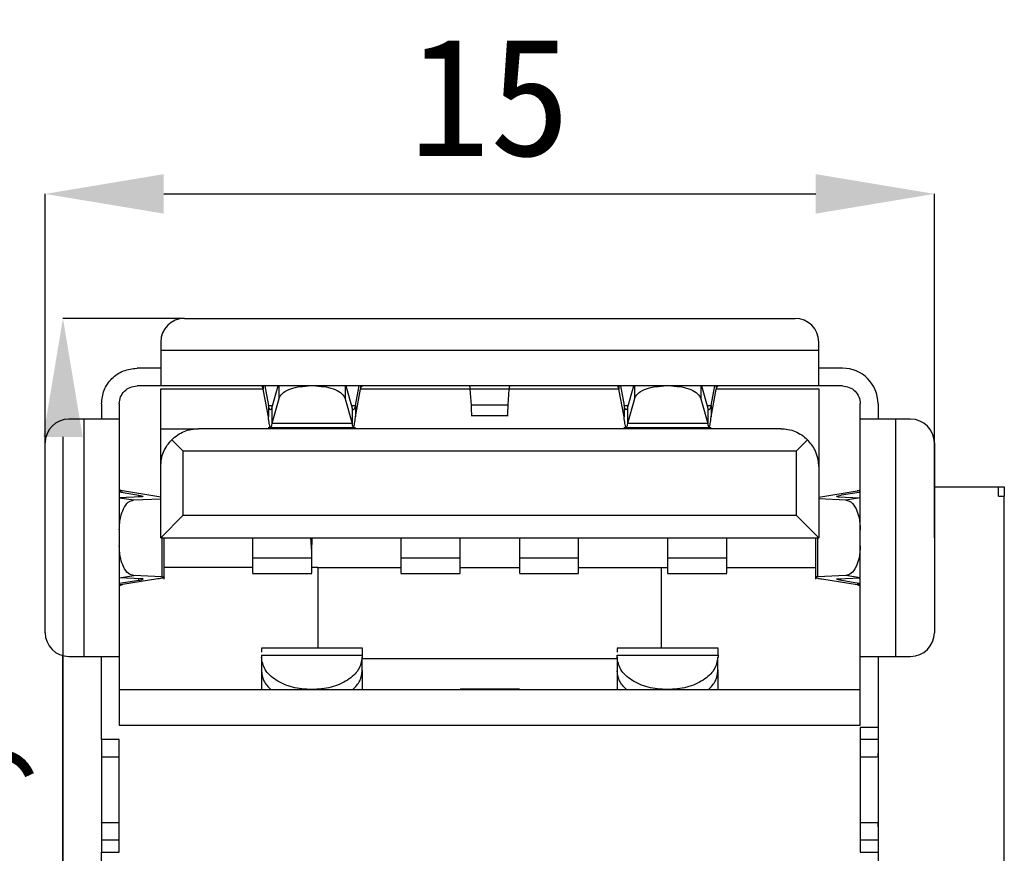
# Model space of a CAD drawing. Header units: millimetres. Extents: x 1603 to 1900, y 1655 to 2075.
# Tile 47 of 52: x 1839 to 1855, y 1878 to 1892. Entities that reach past the tile are written whole.
import ezdxf

# ---------------------------------------------------------------- set-up
doc = ezdxf.new("R2010")
doc.units = ezdxf.units.MM
doc.styles.add('黑体高度2mm', font='simhei.ttf', dxfattribs={"height": 2})
doc.dimstyles.new('红色高度2mm', dxfattribs={"dimtxt": 2, "dimasz": 2, "dimexe": 0, "dimexo": 0, "dimtad": 1, "dimdec": 1, "dimtxsty": '黑体高度2mm', "dimcen": 2.5, "dimclrd": 1, "dimclre": 1, "dimclrt": 1, "dimadec": 0, "dimazin": 0, "dimtfac": 1, "dimtdec": 1, "dimtmove": 0, "dimatfit": 3, "dimfxl": 1, "dimarcsym": 0})

# ---------------------------------------------------------------- blocks, each defined once
blk = doc.blocks.new('*D118')
at = {"color": 1, "lineweight": -2, "transparency": 16777216}
for p, q in [((1841.538, 1887.202), (1839.488, 1887.202)), ((1839.488, 1885.202), (1839.488, 1872.862)), ((1841.538, 1870.862), (1839.488, 1870.862))]:
    blk.add_line(p, q, dxfattribs=at)
at = {"color": 1, "transparency": 16777216}
for points in [[(1839.155, 1885.202), (1839.822, 1885.202), (1839.488, 1887.202)], [(1839.155, 1872.862), (1839.822, 1872.862), (1839.488, 1870.862)]]:
    blk.add_solid(points, dxfattribs=at)
at = {"layer": 'Defpoints', "color": 0, "transparency": 16777216}
for p in [(1841.538, 1887.202), (1839.488, 1870.862), (1841.538, 1870.862)]:
    blk.add_point(p, dxfattribs=at)
at = {"color": 1, "transparency": 16777216, "insert": (1837.74, 1879.032), "char_height": 2, "attachment_point": 5, "rotation": 90, "style": '黑体高度2mm'}
blk.add_mtext('16,3', dxfattribs=at)
blk = doc.blocks.new('*D119')
at = {"color": 1, "lineweight": -2, "transparency": 16777216}
for p, q in [((1839.188, 1883.502), (1839.188, 1889.301)), ((1841.188, 1889.301), (1852.188, 1889.301)), ((1854.188, 1883.502), (1854.188, 1889.301))]:
    blk.add_line(p, q, dxfattribs=at)
at = {"color": 1, "transparency": 16777216}
for points in [[(1841.188, 1889.634), (1841.188, 1888.968), (1839.188, 1889.301)], [(1852.188, 1889.634), (1852.188, 1888.968), (1854.188, 1889.301)]]:
    blk.add_solid(points, dxfattribs=at)
at = {"layer": 'Defpoints', "color": 0, "transparency": 16777216}
for p in [(1854.188, 1889.301), (1839.188, 1883.502), (1854.188, 1883.502)]:
    blk.add_point(p, dxfattribs=at)
at = {"color": 1, "transparency": 16777216, "insert": (1846.688, 1890.926), "char_height": 2, "attachment_point": 5, "style": '黑体高度2mm'}
blk.add_mtext('15', dxfattribs=at)

msp = doc.modelspace()

# ---------------------------------------------------------------- linework, layer by layer
at = {"color": 7, "linetype": 'Continuous', "lineweight": 25}
for p, q in [((1841.538, 1887.202), (1851.838, 1887.202)), ((1841.138, 1886.802), (1841.138, 1886.662)), ((1852.238, 1886.662), (1852.238, 1886.802)), ((1852.238, 1886.662), (1841.138, 1886.662)), ((1841.138, 1886.362), (1840.738, 1886.362)), ((1852.638, 1886.362), (1852.238, 1886.362)), ((1841.138, 1886.062), (1840.738, 1886.062)), ((1852.238, 1886.062), (1841.138, 1886.062)), ((1841.936, 1886.062), (1841.936, 1886.06)), ((1842.868, 1886.062), (1842.868, 1886.008)), ((1842.894, 1886.062), (1842.954, 1885.733)), ((1843.012, 1885.688), (1843.117, 1886.062)), ((1844.26, 1886.062), (1844.365, 1885.688)), ((1844.423, 1885.733), (1844.483, 1886.062)), ((1844.509, 1886.062), (1844.509, 1886.008)), ((1845.441, 1886.06), (1845.441, 1886.062)), ((1847.936, 1886.062), (1847.936, 1886.06)), ((1848.868, 1886.062), (1848.868, 1886.008)), ((1848.894, 1886.062), (1848.954, 1885.733)), ((1849.012, 1885.688), (1849.117, 1886.062)), ((1850.26, 1886.062), (1850.365, 1885.688)), ((1850.423, 1885.733), (1850.483, 1886.062)), ((1850.509, 1886.062), (1850.509, 1886.008)), ((1851.441, 1886.06), (1851.441, 1886.062)), ((1852.638, 1886.062), (1852.238, 1886.062)), ((1841.138, 1886.012), (1842.867, 1886.012)), ((1842.954, 1885.54), (1842.868, 1886.008)), ((1844.423, 1885.54), (1844.509, 1886.008)), ((1844.51, 1886.012), (1846.361, 1886.012)), ((1847.018, 1886.008), (1846.359, 1886.008)), ((1846.378, 1885.74), (1846.359, 1886.008)), ((1846.999, 1885.74), (1847.018, 1886.008)), ((1847.016, 1886.012), (1848.87, 1886.012)), ((1848.954, 1885.54), (1848.868, 1886.008)), ((1850.423, 1885.54), (1850.509, 1886.008)), ((1850.51, 1886.012), (1852.238, 1886.012)), ((1840.138, 1885.762), (1840.138, 1885.502)), ((1840.438, 1885.762), (1840.438, 1885.502)), ((1842.954, 1885.733), (1842.954, 1885.54)), ((1843.129, 1885.846), (1843.012, 1885.429)), ((1844.248, 1885.846), (1844.365, 1885.429)), ((1844.423, 1885.733), (1844.423, 1885.54)), ((1846.999, 1885.74), (1846.378, 1885.74)), ((1848.954, 1885.733), (1848.954, 1885.54)), ((1849.129, 1885.846), (1849.012, 1885.429)), ((1850.248, 1885.846), (1850.365, 1885.429)), ((1850.423, 1885.733), (1850.423, 1885.54)), ((1852.938, 1885.502), (1852.938, 1885.762)), ((1853.238, 1885.762), (1853.238, 1885.502)), ((1843.012, 1885.688), (1843.012, 1885.429)), ((1844.365, 1885.688), (1844.365, 1885.429)), ((1849.012, 1885.688), (1849.012, 1885.429)), ((1850.365, 1885.688), (1850.365, 1885.429)), ((1839.838, 1885.502), (1839.588, 1885.502)), ((1839.838, 1885.502), (1839.838, 1881.502)), ((1840.438, 1885.502), (1840.438, 1881.502)), ((1844.365, 1885.429), (1843.012, 1885.429)), ((1846.376, 1885.562), (1847.001, 1885.562)), ((1850.365, 1885.429), (1849.012, 1885.429)), ((1852.938, 1881.502), (1852.938, 1885.502)), ((1853.538, 1881.502), (1853.538, 1885.502)), ((1853.788, 1885.502), (1853.538, 1885.502)), ((1841.138, 1885.342), (1841.773, 1885.342)), ((1841.138, 1884.707), (1841.138, 1885.342)), ((1851.598, 1885.342), (1841.773, 1885.342)), ((1842.952, 1885.362), (1844.425, 1885.362)), ((1848.952, 1885.362), (1850.425, 1885.362)), ((1839.188, 1881.902), (1839.188, 1885.102)), ((1841.518, 1884.962), (1841.324, 1885.156)), ((1852.051, 1885.154), (1851.858, 1884.962)), ((1854.188, 1885.102), (1854.188, 1881.902)), ((1840.44, 1885.003), (1840.438, 1885.003)), ((1851.858, 1884.962), (1841.518, 1884.962)), ((1841.518, 1883.882), (1841.518, 1884.962)), ((1851.858, 1884.962), (1851.858, 1883.882)), ((1841.138, 1883.502), (1841.138, 1884.707)), ((1852.238, 1884.702), (1852.238, 1883.502)), ((1840.438, 1884.292), (1840.492, 1884.292)), ((1840.767, 1884.217), (1840.438, 1884.269)), ((1841.138, 1884.188), (1840.492, 1884.292)), ((1852.238, 1884.188), (1852.885, 1884.291)), ((1852.92, 1884.266), (1852.621, 1884.218)), ((1852.938, 1884.291), (1852.885, 1884.291)), ((1854.188, 1884.362), (1855.268, 1884.362)), ((1855.268, 1884.362), (1855.368, 1884.362)), ((1855.268, 1884.201), (1855.268, 1884.362)), ((1855.368, 1884.362), (1855.368, 1884.201)), ((1840.812, 1884.192), (1840.438, 1884.176)), ((1840.683, 1884.14), (1841.138, 1884.159)), ((1852.694, 1884.139), (1852.238, 1884.159)), ((1852.565, 1884.192), (1852.938, 1884.176)), ((1855.268, 1884.201), (1855.368, 1884.201)), ((1855.368, 1871.862), (1855.368, 1884.201)), ((1841.138, 1883.502), (1841.518, 1883.882)), ((1841.518, 1883.882), (1851.858, 1883.882)), ((1851.858, 1883.882), (1852.238, 1883.502)), ((1841.138, 1883.502), (1852.238, 1883.502)), ((1841.155, 1883.502), (1841.155, 1882.843)), ((1841.196, 1882.803), (1841.196, 1883.502)), ((1842.688, 1883.502), (1842.688, 1883.162)), ((1843.688, 1883.272), (1843.668, 1883.502)), ((1843.679, 1883.502), (1843.688, 1883.39)), ((1843.688, 1883.502), (1843.688, 1883.39)), ((1845.188, 1883.502), (1845.188, 1883.162)), ((1846.188, 1883.162), (1846.188, 1883.502)), ((1847.188, 1883.502), (1847.188, 1883.162)), ((1848.188, 1883.162), (1848.188, 1883.502)), ((1849.688, 1883.502), (1849.688, 1883.162)), ((1850.688, 1883.162), (1850.688, 1883.502)), ((1852.182, 1883.502), (1852.182, 1882.803)), ((1852.222, 1882.844), (1852.222, 1883.502)), ((1843.688, 1883.272), (1843.688, 1883.39)), ((1843.688, 1883.162), (1843.688, 1883.272)), ((1842.688, 1883.162), (1843.688, 1883.162)), ((1845.188, 1883.162), (1846.188, 1883.162)), ((1847.188, 1883.162), (1848.188, 1883.162)), ((1849.688, 1883.162), (1850.688, 1883.162)), ((1842.688, 1883.002), (1841.196, 1883.002)), ((1843.788, 1883.002), (1843.688, 1883.002)), ((1843.788, 1883.002), (1845.188, 1883.002)), ((1843.788, 1883.002), (1843.788, 1881.642)), ((1846.188, 1883.002), (1847.188, 1883.002)), ((1848.188, 1883.002), (1849.588, 1883.002)), ((1849.588, 1883.002), (1849.688, 1883.002)), ((1849.588, 1881.642), (1849.588, 1883.002)), ((1850.688, 1883.002), (1852.182, 1883.002)), ((1840.812, 1882.811), (1840.438, 1882.827)), ((1840.438, 1882.734), (1840.767, 1882.786)), ((1841.088, 1882.807), (1840.492, 1882.712)), ((1841.155, 1882.843), (1840.683, 1882.864)), ((1842.688, 1882.899), (1843.688, 1882.899)), ((1845.188, 1882.899), (1846.188, 1882.899)), ((1847.188, 1882.899), (1848.188, 1882.899)), ((1849.688, 1882.899), (1850.688, 1882.899)), ((1852.694, 1882.864), (1852.222, 1882.844)), ((1852.289, 1882.807), (1852.885, 1882.712)), ((1852.565, 1882.811), (1852.938, 1882.827)), ((1852.621, 1882.785), (1852.92, 1882.737)), ((1840.438, 1882.712), (1840.492, 1882.712)), ((1852.938, 1882.712), (1852.885, 1882.712)), ((1840.438, 1882), (1840.44, 1882)), ((1844.541, 1881.642), (1842.836, 1881.642)), ((1850.541, 1881.642), (1848.836, 1881.642)), ((1839.488, 1876.989), (1839.488, 1881.514)), ((1839.588, 1881.502), (1839.838, 1881.502)), ((1840.138, 1880.102), (1840.138, 1881.502)), ((1840.438, 1881.502), (1840.438, 1880.342)), ((1842.836, 1881.525), (1842.836, 1881.488)), ((1842.836, 1881.525), (1844.541, 1881.525)), ((1842.836, 1881.488), (1842.836, 1881.258)), ((1844.536, 1881.258), (1844.536, 1881.488)), ((1848.836, 1881.462), (1844.536, 1881.462)), ((1844.541, 1881.488), (1844.541, 1881.525)), ((1848.836, 1881.488), (1848.836, 1881.525)), ((1848.836, 1881.525), (1850.541, 1881.525)), ((1848.836, 1881.488), (1848.836, 1881.258)), ((1850.536, 1881.258), (1850.536, 1881.488)), ((1850.541, 1881.525), (1850.541, 1881.488)), ((1852.938, 1880.342), (1852.938, 1881.502)), ((1853.238, 1881.502), (1853.238, 1880.302)), ((1853.538, 1881.502), (1853.788, 1881.502)), ((1842.836, 1881.258), (1842.836, 1880.942)), ((1844.541, 1880.942), (1844.541, 1881.27)), ((1848.836, 1881.258), (1848.836, 1880.942)), ((1850.541, 1880.942), (1850.541, 1881.27)), ((1840.438, 1880.942), (1852.938, 1880.942)), ((1846.188, 1880.942), (1846.188, 1880.952)), ((1847.188, 1880.952), (1846.188, 1880.952)), ((1847.188, 1880.952), (1847.188, 1880.942)), ((1840.438, 1880.342), (1852.938, 1880.342)), ((1853.238, 1880.302), (1852.938, 1880.302)), ((1852.938, 1880.302), (1852.938, 1878.202)), ((1853.238, 1880.302), (1853.238, 1880.102)), ((1840.438, 1880.102), (1840.138, 1880.102)), ((1840.438, 1878.202), (1840.438, 1880.102)), ((1853.238, 1880.102), (1852.938, 1880.102)), ((1853.238, 1880.102), (1853.238, 1879.952)), ((1853.238, 1879.952), (1853.238, 1878.552)), ((1840.141, 1879.802), (1840.138, 1879.802)), ((1840.138, 1879.802), (1840.138, 1878.693)), ((1853.215, 1879.802), (1852.938, 1879.802)), ((1840.138, 1878.693), (1840.141, 1878.702)), ((1852.938, 1878.702), (1853.215, 1878.702)), ((1853.238, 1878.552), (1853.238, 1878.402)), ((1840.438, 1878.402), (1840.138, 1878.402)), ((1853.238, 1878.402), (1852.938, 1878.402)), ((1853.238, 1878.402), (1853.238, 1878.202)), ((1840.138, 1878.202), (1840.438, 1878.202)), ((1840.138, 1877.002), (1840.138, 1878.202)), ((1852.938, 1878.202), (1853.238, 1878.202)), ((1853.238, 1878.202), (1853.238, 1877.002))]:
    msp.add_line(p, q, dxfattribs=at)
at = {"color": 8, "linetype": 'Continuous', "lineweight": 25}
for p, q in [((1843.129, 1886.062), (1843.129, 1885.846)), ((1844.248, 1886.062), (1844.248, 1885.846)), ((1849.129, 1886.062), (1849.129, 1885.846)), ((1850.248, 1886.062), (1850.248, 1885.846)), ((1842.954, 1885.733), (1843.024, 1885.733)), ((1844.352, 1885.733), (1844.423, 1885.733)), ((1848.954, 1885.733), (1849.024, 1885.733)), ((1850.352, 1885.733), (1850.423, 1885.733)), ((1840.438, 1884.174), (1840.683, 1884.14)), ((1840.767, 1884.19), (1840.767, 1884.217)), ((1852.938, 1884.174), (1852.694, 1884.139)), ((1840.438, 1882.829), (1840.683, 1882.864)), ((1840.767, 1882.786), (1840.767, 1882.813)), ((1852.938, 1882.829), (1852.694, 1882.864))]:
    msp.add_line(p, q, dxfattribs=at)
at = {"color": 7, "linetype": 'Continuous', "lineweight": 25}
for centre, radius, start, end in [((1841.538, 1886.802), 0.4, 90, 180), ((1851.838, 1886.802), 0.4, 0, 90), ((1852.638, 1885.762), 0.6, 0, 90), ((1839.588, 1885.102), 0.4, 90, 180), ((1853.788, 1885.102), 0.4, 0, 90), ((1839.588, 1881.902), 0.4, 180, 270), ((1853.788, 1881.902), 0.4, 270, 0)]:
    msp.add_arc(centre, radius, start, end, dxfattribs=at)
for points in [[(1841.138, 1886.662), (1841.138, 1886.583), (1841.138, 1886.426), (1841.138, 1886.227), (1841.138, 1886.089), (1841.138, 1886.071), (1841.138, 1886.062)], [(1852.238, 1886.062), (1852.238, 1886.071), (1852.238, 1886.089), (1852.238, 1886.227), (1852.238, 1886.426), (1852.238, 1886.583), (1852.238, 1886.662)], [(1840.138, 1885.762), (1840.147, 1885.84), (1840.165, 1885.997), (1840.304, 1886.196), (1840.503, 1886.334), (1840.66, 1886.353), (1840.738, 1886.362)], [(1840.438, 1885.762), (1840.443, 1885.801), (1840.452, 1885.879), (1840.521, 1885.979), (1840.62, 1886.048), (1840.699, 1886.057), (1840.738, 1886.062)], [(1842.868, 1886.008), (1842.865, 1886.016), (1842.86, 1886.032), (1842.853, 1886.048), (1842.845, 1886.059), (1842.84, 1886.061), (1842.838, 1886.062)], [(1843.129, 1885.846), (1843.144, 1885.875), (1843.173, 1885.934), (1843.29, 1886.004), (1843.445, 1886.052), (1843.565, 1886.058), (1843.624, 1886.062)], [(1843.752, 1886.062), (1843.812, 1886.058), (1843.932, 1886.052), (1844.087, 1886.004), (1844.204, 1885.934), (1844.233, 1885.875), (1844.248, 1885.846)], [(1844.509, 1886.008), (1844.511, 1886.016), (1844.516, 1886.032), (1844.524, 1886.048), (1844.531, 1886.059), (1844.536, 1886.061), (1844.539, 1886.062)], [(1846.359, 1886.008), (1846.358, 1886.016), (1846.356, 1886.032), (1846.354, 1886.048), (1846.351, 1886.059), (1846.349, 1886.061), (1846.348, 1886.062)], [(1847.018, 1886.008), (1847.019, 1886.016), (1847.02, 1886.032), (1847.023, 1886.048), (1847.026, 1886.059), (1847.028, 1886.061), (1847.029, 1886.062)], [(1848.868, 1886.008), (1848.865, 1886.016), (1848.86, 1886.032), (1848.853, 1886.048), (1848.845, 1886.059), (1848.84, 1886.061), (1848.838, 1886.062)], [(1849.129, 1885.846), (1849.144, 1885.875), (1849.173, 1885.934), (1849.29, 1886.004), (1849.445, 1886.052), (1849.565, 1886.058), (1849.624, 1886.062)], [(1849.752, 1886.062), (1849.812, 1886.058), (1849.932, 1886.052), (1850.087, 1886.004), (1850.204, 1885.934), (1850.233, 1885.875), (1850.248, 1885.846)], [(1850.509, 1886.008), (1850.511, 1886.016), (1850.516, 1886.032), (1850.524, 1886.048), (1850.531, 1886.059), (1850.536, 1886.061), (1850.539, 1886.062)], [(1852.638, 1886.062), (1852.678, 1886.057), (1852.756, 1886.048), (1852.856, 1885.979), (1852.925, 1885.879), (1852.934, 1885.801), (1852.938, 1885.762)], [(1841.138, 1885.342), (1841.138, 1885.433), (1841.138, 1885.615), (1841.138, 1885.833), (1841.138, 1885.983), (1841.138, 1886.002), (1841.138, 1886.012)], [(1852.238, 1886.012), (1852.238, 1886.005), (1852.238, 1885.993), (1852.238, 1885.895), (1852.238, 1885.748), (1852.238, 1885.557), (1852.238, 1885.338), (1852.238, 1885.11), (1852.238, 1884.888), (1852.238, 1884.764), (1852.238, 1884.702)], [(1843.012, 1885.688), (1843.007, 1885.679), (1842.997, 1885.66), (1842.983, 1885.661), (1842.968, 1885.684), (1842.959, 1885.717), (1842.954, 1885.733)], [(1844.423, 1885.733), (1844.418, 1885.717), (1844.409, 1885.684), (1844.394, 1885.661), (1844.38, 1885.66), (1844.37, 1885.679), (1844.365, 1885.688)], [(1849.012, 1885.688), (1849.007, 1885.679), (1848.997, 1885.66), (1848.983, 1885.661), (1848.968, 1885.684), (1848.959, 1885.717), (1848.954, 1885.733)], [(1850.423, 1885.733), (1850.418, 1885.717), (1850.409, 1885.684), (1850.394, 1885.661), (1850.38, 1885.66), (1850.37, 1885.679), (1850.365, 1885.688)], [(1840.438, 1885.502), (1840.429, 1885.502), (1840.411, 1885.502), (1840.273, 1885.502), (1840.074, 1885.502), (1839.917, 1885.502), (1839.838, 1885.502)], [(1842.983, 1885.369), (1842.978, 1885.385), (1842.968, 1885.415), (1842.959, 1885.499), (1842.954, 1885.54)], [(1844.394, 1885.369), (1844.399, 1885.385), (1844.409, 1885.415), (1844.418, 1885.499), (1844.423, 1885.54)], [(1848.983, 1885.369), (1848.978, 1885.385), (1848.968, 1885.415), (1848.959, 1885.499), (1848.954, 1885.54)], [(1850.394, 1885.369), (1850.399, 1885.385), (1850.409, 1885.415), (1850.418, 1885.499), (1850.423, 1885.54)], [(1853.538, 1885.502), (1853.46, 1885.502), (1853.303, 1885.502), (1853.104, 1885.502), (1852.965, 1885.502), (1852.947, 1885.502), (1852.938, 1885.502)], [(1840.492, 1884.292), (1840.484, 1884.294), (1840.468, 1884.298), (1840.452, 1884.305), (1840.44, 1884.311), (1840.439, 1884.316), (1840.438, 1884.318)], [(1852.885, 1884.291), (1852.893, 1884.293), (1852.909, 1884.298), (1852.925, 1884.304), (1852.936, 1884.311), (1852.938, 1884.315), (1852.938, 1884.318)], [(1840.492, 1882.712), (1840.484, 1882.709), (1840.468, 1882.705), (1840.452, 1882.698), (1840.44, 1882.692), (1840.439, 1882.687), (1840.438, 1882.685)], [(1839.838, 1881.502), (1839.917, 1881.502), (1840.074, 1881.502), (1840.273, 1881.502), (1840.411, 1881.502), (1840.429, 1881.502), (1840.438, 1881.502)], [(1843.686, 1880.942), (1843.574, 1880.95), (1843.352, 1880.966), (1843.071, 1881.093), (1842.874, 1881.273), (1842.848, 1881.416), (1842.836, 1881.488)], [(1844.536, 1881.488), (1844.523, 1881.416), (1844.497, 1881.273), (1844.301, 1881.093), (1844.02, 1880.966), (1843.797, 1880.95), (1843.686, 1880.942)], [(1849.686, 1880.942), (1849.574, 1880.95), (1849.352, 1880.966), (1849.071, 1881.093), (1848.874, 1881.273), (1848.848, 1881.416), (1848.836, 1881.488)], [(1850.536, 1881.488), (1850.523, 1881.416), (1850.497, 1881.273), (1850.301, 1881.093), (1850.02, 1880.966), (1849.797, 1880.95), (1849.686, 1880.942)], [(1852.938, 1881.502), (1852.947, 1881.502), (1852.965, 1881.502), (1853.104, 1881.502), (1853.303, 1881.502), (1853.46, 1881.502), (1853.538, 1881.502)], [(1842.836, 1881.258), (1842.843, 1881.201), (1842.857, 1881.088), (1842.948, 1880.99), (1842.993, 1880.942)], [(1844.379, 1880.942), (1844.424, 1880.99), (1844.515, 1881.088), (1844.529, 1881.201), (1844.536, 1881.258)], [(1848.993, 1880.942), (1848.948, 1880.99), (1848.857, 1881.088), (1848.843, 1881.201), (1848.836, 1881.258)], [(1850.379, 1880.942), (1850.424, 1880.99), (1850.515, 1881.088), (1850.529, 1881.201), (1850.536, 1881.258)], [(1840.138, 1880.102), (1840.138, 1880.099), (1840.138, 1880.095), (1840.138, 1880.06), (1840.138, 1880.01), (1840.138, 1879.952), (1840.138, 1879.893), (1840.138, 1879.843), (1840.138, 1879.808), (1840.138, 1879.804), (1840.138, 1879.802)], [(1840.438, 1879.802), (1840.399, 1879.802), (1840.321, 1879.802), (1840.23, 1879.802), (1840.164, 1879.802), (1840.149, 1879.802), (1840.141, 1879.802)], [(1840.138, 1878.693), (1840.138, 1878.685), (1840.138, 1878.67), (1840.138, 1878.629), (1840.138, 1878.579), (1840.138, 1878.526), (1840.138, 1878.475), (1840.138, 1878.435), (1840.138, 1878.407), (1840.138, 1878.403), (1840.138, 1878.402)], [(1840.141, 1878.702), (1840.149, 1878.702), (1840.164, 1878.702), (1840.23, 1878.702), (1840.321, 1878.702), (1840.399, 1878.702), (1840.438, 1878.702)], [(1840.138, 1878.402), (1840.138, 1878.399), (1840.138, 1878.393), (1840.138, 1878.346), (1840.138, 1878.28), (1840.138, 1878.228), (1840.138, 1878.202)]]:
    msp.add_open_spline(points, degree=3, dxfattribs=at)
for points, knots in [([(1846.391, 1885.569), (1846.39, 1885.568), (1846.387, 1885.564), (1846.383, 1885.62), (1846.379, 1885.7), (1846.378, 1885.74)], [0, 0, 0, 0, 0.2, 0.6, 1, 1, 1, 1]), ([(1846.986, 1885.569), (1846.987, 1885.568), (1846.989, 1885.564), (1846.994, 1885.62), (1846.997, 1885.7), (1846.999, 1885.74)], [0, 0, 0, 0, 0.2, 0.6, 1, 1, 1, 1]), ([(1843.012, 1885.429), (1843.007, 1885.402), (1843, 1885.363), (1842.992, 1885.367), (1842.99, 1885.369)], [0, 0, 0, 0, 0.666667, 1, 1, 1, 1]), ([(1844.365, 1885.429), (1844.37, 1885.402), (1844.377, 1885.363), (1844.384, 1885.367), (1844.387, 1885.369)], [0, 0, 0, 0, 0.666667, 1, 1, 1, 1]), ([(1849.012, 1885.429), (1849.007, 1885.402), (1849, 1885.363), (1848.992, 1885.367), (1848.99, 1885.369)], [0, 0, 0, 0, 0.666667, 1, 1, 1, 1]), ([(1850.365, 1885.429), (1850.37, 1885.402), (1850.377, 1885.363), (1850.384, 1885.367), (1850.387, 1885.369)], [0, 0, 0, 0, 0.666667, 1, 1, 1, 1]), ([(1841.324, 1885.156), (1841.355, 1885.183), (1841.412, 1885.235), (1841.525, 1885.295), (1841.646, 1885.334), (1841.733, 1885.339), (1841.773, 1885.342)], [0, 0, 0, 0, 0.311752, 0.575362, 0.799941, 1, 1, 1, 1]), ([(1851.598, 1885.342), (1851.64, 1885.339), (1851.727, 1885.334), (1851.849, 1885.294), (1851.963, 1885.234), (1852.02, 1885.182), (1852.051, 1885.154)], [0, 0, 0, 0, 0.2000591, 0.4246371, 0.6882477, 1, 1, 1, 1]), ([(1841.138, 1884.707), (1841.141, 1884.747), (1841.146, 1884.834), (1841.185, 1884.955), (1841.245, 1885.068), (1841.297, 1885.125), (1841.324, 1885.156)], [0, 0, 0, 0, 0.200059, 0.424638, 0.688248, 1, 1, 1, 1]), ([(1852.238, 1884.702), (1852.238, 1884.725), (1852.236, 1884.774), (1852.219, 1884.872), (1852.165, 1885.023), (1852.096, 1885.102), (1852.051, 1885.154)], [0, 0, 0, 0, 0.116489, 0.235686, 0.500522, 1, 1, 1, 1]), ([(1840.438, 1883.636), (1840.44, 1883.676), (1840.442, 1883.751), (1840.465, 1883.874), (1840.509, 1884.003), (1840.587, 1884.114), (1840.652, 1884.131), (1840.683, 1884.14)], [0, 0, 0, 0, 0.155482, 0.29091, 0.500822, 0.756898, 1, 1, 1, 1]), ([(1840.767, 1884.217), (1840.783, 1884.214), (1840.816, 1884.208), (1840.839, 1884.201), (1840.841, 1884.195), (1840.821, 1884.193), (1840.812, 1884.192)], [0, 0, 0, 0, 0.251224, 0.499919, 0.747416, 1, 1, 1, 1]), ([(1852.565, 1884.192), (1852.555, 1884.193), (1852.535, 1884.195), (1852.539, 1884.201), (1852.565, 1884.209), (1852.601, 1884.215), (1852.619, 1884.218)], [0, 0, 0, 0, 0.252511, 0.500135, 0.749751, 1, 1, 1, 1]), ([(1852.694, 1884.139), (1852.725, 1884.131), (1852.79, 1884.114), (1852.867, 1884.003), (1852.912, 1883.874), (1852.934, 1883.751), (1852.937, 1883.676), (1852.938, 1883.636)], [0, 0, 0, 0, 0.2430798, 0.4991785, 0.7090581, 0.8444936, 1, 1, 1, 1]), ([(1840.683, 1882.864), (1840.652, 1882.872), (1840.587, 1882.889), (1840.509, 1883), (1840.465, 1883.129), (1840.442, 1883.252), (1840.44, 1883.327), (1840.438, 1883.367)], [0, 0, 0, 0, 0.24308, 0.499178, 0.709058, 0.844494, 1, 1, 1, 1]), ([(1852.938, 1883.367), (1852.937, 1883.327), (1852.934, 1883.252), (1852.912, 1883.129), (1852.867, 1883), (1852.79, 1882.889), (1852.725, 1882.872), (1852.694, 1882.864)], [0, 0, 0, 0, 0.155482, 0.29091, 0.500822, 0.756898, 1, 1, 1, 1]), ([(1842.688, 1883.162), (1842.688, 1883.12), (1842.688, 1883.036), (1842.688, 1882.949), (1842.688, 1882.902), (1842.688, 1882.903), (1842.688, 1882.904)], [0, 0, 0, 0, 0.278322, 0.556644, 0.834966, 1, 1, 1, 1]), ([(1843.688, 1882.904), (1843.688, 1882.903), (1843.688, 1882.902), (1843.688, 1882.949), (1843.688, 1883.036), (1843.688, 1883.12), (1843.688, 1883.162)], [0, 0, 0, 0, 0.165034, 0.443356, 0.721678, 1, 1, 1, 1]), ([(1845.188, 1883.162), (1845.188, 1883.12), (1845.188, 1883.036), (1845.188, 1882.949), (1845.188, 1882.902), (1845.188, 1882.903), (1845.188, 1882.904)], [0, 0, 0, 0, 0.278322, 0.556644, 0.834966, 1, 1, 1, 1]), ([(1846.188, 1882.904), (1846.188, 1882.903), (1846.188, 1882.902), (1846.188, 1882.949), (1846.188, 1883.036), (1846.188, 1883.12), (1846.188, 1883.162)], [0, 0, 0, 0, 0.165034, 0.443356, 0.721678, 1, 1, 1, 1]), ([(1847.188, 1883.162), (1847.188, 1883.12), (1847.188, 1883.036), (1847.188, 1882.949), (1847.188, 1882.902), (1847.188, 1882.903), (1847.188, 1882.904)], [0, 0, 0, 0, 0.278322, 0.556644, 0.834966, 1, 1, 1, 1]), ([(1848.188, 1882.904), (1848.188, 1882.903), (1848.188, 1882.902), (1848.188, 1882.949), (1848.188, 1883.036), (1848.188, 1883.12), (1848.188, 1883.162)], [0, 0, 0, 0, 0.165034, 0.443356, 0.721678, 1, 1, 1, 1]), ([(1849.688, 1883.162), (1849.688, 1883.12), (1849.688, 1883.036), (1849.688, 1882.949), (1849.688, 1882.902), (1849.688, 1882.903), (1849.688, 1882.904)], [0, 0, 0, 0, 0.278322, 0.556644, 0.834966, 1, 1, 1, 1]), ([(1850.688, 1882.904), (1850.688, 1882.903), (1850.688, 1882.902), (1850.688, 1882.949), (1850.688, 1883.036), (1850.688, 1883.12), (1850.688, 1883.162)], [0, 0, 0, 0, 0.165034, 0.443356, 0.721678, 1, 1, 1, 1]), ([(1840.767, 1882.786), (1840.778, 1882.788), (1840.798, 1882.792), (1840.823, 1882.797), (1840.84, 1882.803), (1840.839, 1882.808), (1840.821, 1882.81), (1840.812, 1882.811)], [0, 0, 0, 0, 0.157305, 0.298682, 0.532834, 0.752482, 1, 1, 1, 1]), ([(1841.155, 1882.843), (1841.167, 1882.842), (1841.193, 1882.84), (1841.2, 1882.833), (1841.176, 1882.824), (1841.135, 1882.815), (1841.104, 1882.81), (1841.088, 1882.807)], [0, 0, 0, 0, 0.196622, 0.428542, 0.695791, 0.843418, 1, 1, 1, 1]), ([(1852.222, 1882.844), (1852.208, 1882.842), (1852.179, 1882.84), (1852.182, 1882.831), (1852.215, 1882.82), (1852.265, 1882.812), (1852.289, 1882.807)], [0, 0, 0, 0, 0.249996, 0.499877, 0.748, 1, 1, 1, 1]), ([(1852.619, 1882.785), (1852.601, 1882.788), (1852.565, 1882.794), (1852.539, 1882.802), (1852.535, 1882.808), (1852.555, 1882.81), (1852.565, 1882.811)], [0, 0, 0, 0, 0.250283, 0.499864, 0.747459, 1, 1, 1, 1]), ([(1852.885, 1882.712), (1852.894, 1882.709), (1852.915, 1882.703), (1852.935, 1882.695), (1852.937, 1882.688), (1852.938, 1882.686)], [0, 0, 0, 0, 0.283961, 0.67783, 1, 1, 1, 1]), ([(1842.836, 1881.635), (1842.836, 1881.635), (1842.836, 1881.636), (1842.836, 1881.59), (1842.836, 1881.572)], [0, 0, 0, 0, 0.614193, 1, 1, 1, 1]), ([(1844.541, 1881.525), (1844.541, 1881.563), (1844.541, 1881.63), (1844.541, 1881.634), (1844.541, 1881.635)], [0, 0, 0, 0, 0.562108, 1, 1, 1, 1]), ([(1848.836, 1881.635), (1848.836, 1881.635), (1848.836, 1881.636), (1848.836, 1881.59), (1848.836, 1881.572)], [0, 0, 0, 0, 0.614193, 1, 1, 1, 1]), ([(1850.541, 1881.525), (1850.541, 1881.563), (1850.541, 1881.63), (1850.541, 1881.634), (1850.541, 1881.635)], [0, 0, 0, 0, 0.562108, 1, 1, 1, 1]), ([(1853.238, 1879.952), (1853.238, 1879.935), (1853.238, 1879.901), (1853.238, 1879.856), (1853.234, 1879.822), (1853.227, 1879.804), (1853.219, 1879.802), (1853.215, 1879.802)], [0, 0, 0, 0, 0.2124955, 0.4250342, 0.6367226, 0.8451731, 1, 1, 1, 1]), ([(1853.215, 1878.702), (1853.22, 1878.7), (1853.229, 1878.697), (1853.236, 1878.672), (1853.238, 1878.636), (1853.238, 1878.593), (1853.238, 1878.564), (1853.238, 1878.552)], [0, 0, 0, 0, 0.211948, 0.424161, 0.631558, 0.840822, 1, 1, 1, 1])]:
    msp.add_open_spline(points, degree=3, knots=knots, dxfattribs=at)

# ---------------------------------------------------------------- dimensions: what is measured, and where the dimension line sits
dim = msp.add_linear_dim(base=(1854.188, 1889.301), p1=(1839.188, 1883.502), p2=(1854.188, 1883.502), dimstyle='红色高度2mm')
dim.commit()
dim.dimension.update_dxf_attribs({"geometry": '*D119', "text_midpoint": (1846.688, 1890.926)})
dim = msp.add_linear_dim(base=(1839.488, 1870.862), p1=(1841.538, 1887.202), p2=(1841.538, 1870.862), angle=90, dimstyle='红色高度2mm')
dim.commit()
dim.dimension.update_dxf_attribs({"geometry": '*D118', "text_midpoint": (1837.74, 1879.032)})

doc.saveas('drawing.dxf')
